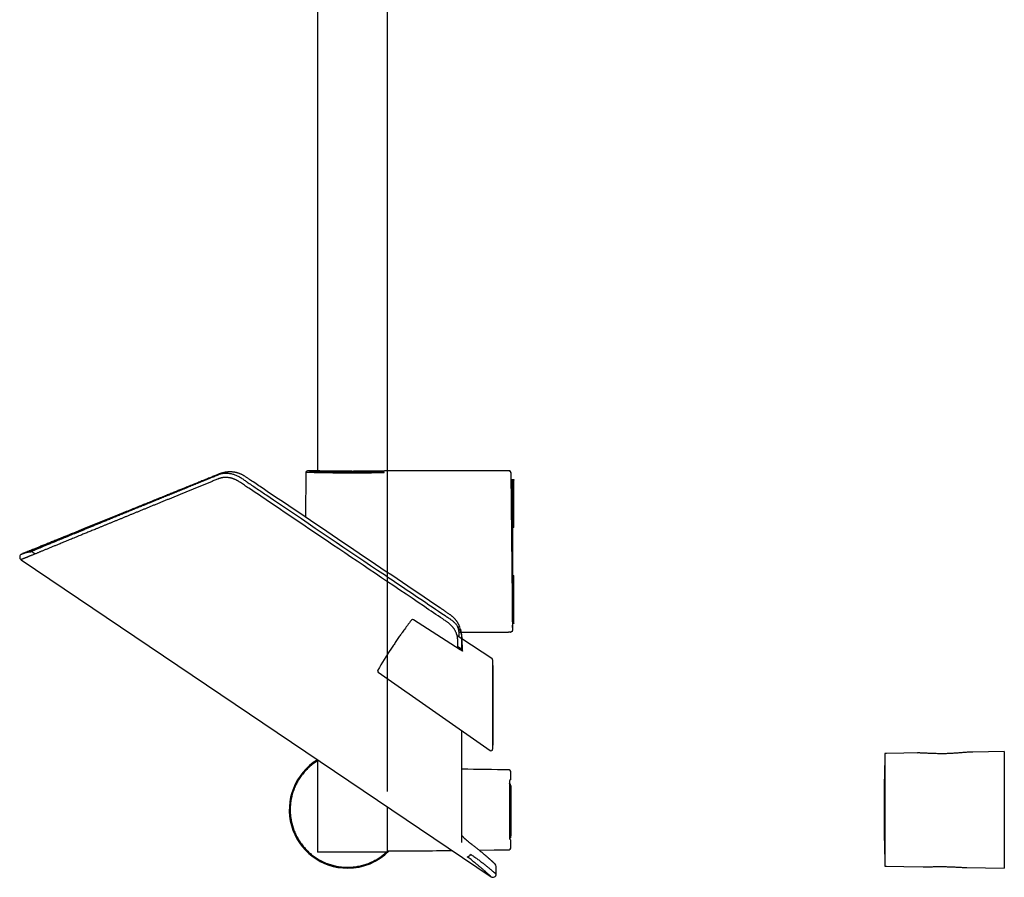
# Model space of a CAD drawing. Header units: millimetres. Extents: x 8 to 1091, y 12 to 2370.
# Tile 40 of 88: x 34 to 341, y 1602 to 1870. Entities that reach past the tile are written whole.
import ezdxf

# ---------------------------------------------------------------- set-up
doc = ezdxf.new("R2010")
doc.units = ezdxf.units.MM

msp = doc.modelspace()

# ---------------------------------------------------------------- linework, layer by layer
at = {"color": 7, "linetype": 'Continuous', "lineweight": 30}
for p, q in [((126.66, 1972.6), (126.66, 1728.72)), ((148.56, 1629.14), (148.56, 1972.6)), ((98.88, 1728.97), (98.86, 1728.97)), ((123.04, 1728.81), (122.92, 1714.86)), ((125.86, 1729.3), (123.54, 1729.3)), ((149.34, 1729.3), (149.34, 1729.3)), ((149.34, 1729.3), (149.34, 1729.3)), ((186.67, 1729.3), (149.35, 1729.3)), ((186.67, 1729.21), (186.67, 1729.3)), ((187.17, 1728.81), (187.17, 1728.72)), ((187.17, 1728.72), (187.6, 1679.45)), ((187.19, 1726.58), (188.11, 1726.58)), ((188.11, 1726.58), (188.11, 1726.43)), ((187.61, 1726.08), (187.2, 1726.08)), ((188.11, 1726.43), (187.61, 1726.08)), ((187.61, 1711.58), (187.61, 1726.08)), ((188.11, 1711.58), (188.11, 1726.43)), ((187.61, 1711.58), (187.32, 1711.58)), ((188.11, 1711.58), (187.61, 1711.58)), ((187.61, 1711.58), (187.61, 1696.58)), ((37.75, 1703.89), (38.5, 1703.38)), ((34.06, 1701.55), (180.98, 1602.45)), ((187.45, 1696.58), (187.61, 1696.58)), ((187.61, 1682.08), (187.61, 1696.58)), ((187.61, 1696.58), (188.11, 1696.58)), ((188.11, 1681.72), (188.11, 1696.58)), ((156.06, 1682.68), (156.06, 1682.67)), ((187.58, 1682.08), (187.61, 1682.08)), ((188.11, 1681.58), (187.58, 1681.58)), ((187.59, 1681.09), (187.59, 1681.08)), ((187.59, 1681.08), (187.6, 1679.48)), ((187.61, 1682.08), (188.11, 1681.72)), ((188.11, 1681.72), (188.11, 1681.58)), ((171.81, 1676.8), (170.36, 1677.75)), ((170.94, 1678.9), (171.42, 1678.9)), ((186.45, 1678.9), (186.43, 1678.9)), ((187.1, 1678.92), (186.45, 1678.9)), ((187.01, 1678.92), (187.1, 1678.92)), ((187.6, 1679.48), (187.6, 1679.45)), ((187.6, 1679.45), (187.6, 1679.44)), ((171.72, 1673.58), (170.52, 1674.36)), ((181.19, 1670.71), (171.83, 1676.79)), ((172.07, 1673.04), (172.07, 1674.94)), ((181.42, 1670.29), (181.42, 1642.32)), ((181.52, 1668.49), (181.42, 1668.37)), ((181.62, 1668.42), (181.52, 1668.49)), ((145.67, 1666.39), (180.63, 1641.91)), ((181.42, 1643.71), (181.62, 1643.57)), ((304.34, 1640.97), (304.07, 1640.96)), ((304.07, 1640.96), (304.07, 1605.78)), ((310.01, 1641.06), (304.55, 1641.02)), ((314.11, 1641.14), (310.01, 1641.06)), ((314.29, 1641.14), (314.11, 1641.13)), ((341.37, 1641.61), (331.56, 1641.44)), ((341.37, 1641.61), (341.37, 1605.13)), ((126.66, 1639.09), (126.66, 1610.1)), ((187.1, 1632.82), (187.1, 1635.33)), ((148.56, 1610.1), (148.56, 1624.32)), ((171.77, 1613.11), (171.77, 1613.13)), ((187.1, 1611.41), (187.1, 1613.92)), ((148.56, 1610.1), (126.66, 1610.1)), ((174.9, 1612.58), (174.87, 1612.6)), ((182.54, 1605.69), (182.53, 1605.69)), ((182.54, 1603.28), (182.54, 1605.69)), ((304.07, 1605.78), (304.34, 1605.78)), ((304.55, 1605.73), (310.01, 1605.68)), ((310.01, 1605.68), (315.97, 1605.57)), ((329.67, 1605.33), (341.37, 1605.13))]:
    msp.add_line(p, q, dxfattribs=at)
at = {"color": 7, "linetype": 'Continuous', "lineweight": 30, "flags": 128}
for points in [[(171.99, 1672.92), (171.24, 1673.41), (156.73, 1682.8)], [(304.07, 1640.63), (304.07, 1640.61), (304.06, 1640.53)], [(186.69, 1614.46), (186.74, 1614.35), (186.79, 1614.25), (186.83, 1614.16), (186.88, 1614.09), (186.92, 1614.03), (186.97, 1613.98), (187.01, 1613.95), (187.06, 1613.93), (187.1, 1613.92)], [(177.21, 1610.76), (181.91, 1610.83), (186.61, 1610.91)], [(304.06, 1606.21), (304.07, 1606.13), (304.07, 1606.12)]]:
    msp.add_lwpolyline(points, dxfattribs=at)
at = {"color": 7, "linetype": 'Continuous', "lineweight": 30}
for centre, radius, start, end in [((123.54, 1728.8), 0.5, 89.8302, 179.5045), ((147.11, 1728.76), 0.451, 352.7123, 76.4148), ((186.67, 1728.8), 0.5, 0.5, 89.9999), ((186.67, 1728.71), 0.5, 0.5052, 90.0054), ((34.61, 1702.38), 1, 113.2131, 236.1666), ((37.19, 1703.06), 1, 55.9866, 95.9869), ((156.46, 1682.38), 0.5, 57.0924, 142.721), ((333.69, 1553.42), 219.81, 146.847, 148.872), ((180.92, 1670.29), 0.5, 0, 56.8958), ((145.95, 1666.8), 0.5, 148.872, 235), ((180.92, 1642.32), 0.5, 234.9892, 0), ((824.59, 1623.37), 520.81, 178.1116, 180), ((304.56, 1640.52), 0.5, 90.5, 116.2042), ((136.11, 1623.37), 18.24, 121.2033, 270), ((148.02, -412.31), 2048.5, 88.92044, 89.33471), ((186.6, 1635.33), 0.5, 359.999, 88.9192), ((187.4, 1632.17), 0.719, 114.8278, 170.8104), ((186.41, 1630.92), 0.666, 359.9528, 64.7923), ((824.59, 1623.37), 520.81, 180, 181.8884), ((136.11, 1623.37), 18.24, 270, 315.3346), ((148.02, 3659.05), 2048.5, 270.02726, 270.58175), ((186.6, 1611.41), 0.5, 271.0808, 0.001), ((173.27, 1610.05), 1.38, 280.4261, 337.1022), ((181.54, 1605.69), 1, 0.0781, 47.3049), ((304.56, 1606.23), 0.5, 243.7958, 269.5), ((181.54, 1603.28), 1, 235.8771, 0.1321)]:
    msp.add_arc(centre, radius, start, end, dxfattribs=at)
for points, knots in [([(170.52, 1673.88), (170.52, 1674.11), (170.52, 1674.5), (170.53, 1675.04), (170.54, 1675.5), (170.54, 1675.95), (170.53, 1676.41), (170.51, 1676.82), (170.47, 1677.17), (170.42, 1677.47), (170.36, 1677.76), (170.28, 1678.04), (170.19, 1678.31), (170.1, 1678.56), (170, 1678.82), (169.88, 1679.07), (169.76, 1679.31), (169.62, 1679.56), (169.47, 1679.8), (169.31, 1680.04), (169.15, 1680.27), (168.97, 1680.49), (168.79, 1680.7), (168.6, 1680.91), (168.4, 1681.12), (168.19, 1681.31), (167.97, 1681.51), (167.72, 1681.71), (167.44, 1681.92), (167.13, 1682.14), (166.6, 1682.51), (164.25, 1684.09), (151.82, 1692.48), (133.82, 1704.61), (115.52, 1716.96), (106.99, 1722.72), (104.12, 1724.65), (103.27, 1725.22), (102.7, 1725.6), (102.27, 1725.89), (101.98, 1726.07), (101.75, 1726.21), (101.51, 1726.34), (101.26, 1726.47), (101, 1726.59), (100.73, 1726.71), (100.46, 1726.81), (100.19, 1726.9), (99.91, 1726.98), (99.63, 1727.06), (99.36, 1727.11), (99.08, 1727.16), (98.81, 1727.2), (98.53, 1727.23), (98.25, 1727.24), (97.97, 1727.25), (97.69, 1727.24), (97.41, 1727.22), (97.15, 1727.19), (96.89, 1727.15), (96.63, 1727.1), (96.38, 1727.04), (96.13, 1726.96), (95.88, 1726.88), (95.64, 1726.78), (95.13, 1726.57), (94.34, 1726.25), (93.29, 1725.82), (92.24, 1725.39), (91.19, 1724.97), (90.16, 1724.54), (89.12, 1724.12), (88.09, 1723.7), (87.07, 1723.28), (86.05, 1722.86), (85.04, 1722.45), (84.03, 1722.04), (83.03, 1721.63), (82.04, 1721.22), (81.05, 1720.81), (80.07, 1720.41), (79.09, 1720.01), (78.12, 1719.62), (77.16, 1719.22), (76.2, 1718.83), (75.25, 1718.44), (74.31, 1718.06), (73.38, 1717.67), (72.45, 1717.29), (71.53, 1716.92), (70.61, 1716.54), (69.71, 1716.17), (68.81, 1715.8), (67.92, 1715.44), (67.04, 1715.08), (66.16, 1714.72), (65.3, 1714.36), (64.42, 1714.01), (63.54, 1713.64), (62.64, 1713.28), (61.76, 1712.92), (60.89, 1712.56), (60.02, 1712.2), (59.17, 1711.85), (58.33, 1711.51), (57.33, 1711.1), (56.19, 1710.63), (54.93, 1710.11), (53.69, 1709.61), (52.61, 1709.17), (51.69, 1708.79), (50.92, 1708.47), (50.16, 1708.16), (49.41, 1707.85), (48.68, 1707.56), (47.97, 1707.26), (47.27, 1706.98), (46.59, 1706.69), (45.97, 1706.44), (45.43, 1706.22), (44.95, 1706.02), (44.47, 1705.83), (44, 1705.63), (43.53, 1705.44), (43.06, 1705.25), (42.6, 1705.06), (42.15, 1704.87), (41.71, 1704.69), (41.28, 1704.52), (40.86, 1704.35), (40.46, 1704.18), (40.09, 1704.03), (39.73, 1703.88), (39.38, 1703.74), (39, 1703.58), (38.61, 1703.42), (38.19, 1703.25), (37.8, 1703.09), (37.42, 1702.93), (37.06, 1702.79), (36.75, 1702.66), (36.48, 1702.55), (36.25, 1702.45), (36.03, 1702.36), (35.83, 1702.28), (35.63, 1702.2), (35.44, 1702.12), (35.27, 1702.05), (35.11, 1701.98), (34.96, 1701.92), (34.82, 1701.87), (34.69, 1701.81), (34.57, 1701.76), (34.46, 1701.72), (34.36, 1701.68), (34.28, 1701.64), (34.2, 1701.61), (34.15, 1701.59), (34.1, 1701.57), (34.07, 1701.56), (34.05, 1701.55), (34.06, 1701.55), (34.06, 1701.55)], [0, 0, 0, 0, 0.00364, 0.005966, 0.008293, 0.01062, 0.012944, 0.015267, 0.016744, 0.018221, 0.019713, 0.021205, 0.022494, 0.023785, 0.025094, 0.026404, 0.027722, 0.029041, 0.030378, 0.031718, 0.033007, 0.034298, 0.035606, 0.036913, 0.03823, 0.039547, 0.040881, 0.042217, 0.043976, 0.045737, 0.047497, 0.052787, 0.08453, 0.25322, 0.350493, 0.387343, 0.39439, 0.397914, 0.401437, 0.403787, 0.404962, 0.406138, 0.40744, 0.408744, 0.410065, 0.411386, 0.412716, 0.414046, 0.415394, 0.416744, 0.418046, 0.41935, 0.420672, 0.421995, 0.423326, 0.424658, 0.426009, 0.427363, 0.428638, 0.429916, 0.431211, 0.432506, 0.433811, 0.435116, 0.436435, 0.437756, 0.443572, 0.449389, 0.45521, 0.46103, 0.466853, 0.472675, 0.478502, 0.484328, 0.490145, 0.495962, 0.501781, 0.5076, 0.513425, 0.51925, 0.525077, 0.530904, 0.536721, 0.542538, 0.548357, 0.554176, 0.560002, 0.565828, 0.571656, 0.577484, 0.583301, 0.589118, 0.594937, 0.600756, 0.606583, 0.61241, 0.618239, 0.624068, 0.630268, 0.636468, 0.642672, 0.648875, 0.655088, 0.661301, 0.667518, 0.673735, 0.683612, 0.693493, 0.703372, 0.713251, 0.719847, 0.726443, 0.733039, 0.739625, 0.746212, 0.752798, 0.759395, 0.765992, 0.772589, 0.777536, 0.782483, 0.787433, 0.792382, 0.797654, 0.802926, 0.808201, 0.813475, 0.818758, 0.824041, 0.829327, 0.834613, 0.839551, 0.84449, 0.849432, 0.854373, 0.860959, 0.867546, 0.874132, 0.880732, 0.887332, 0.893932, 0.898881, 0.90383, 0.908782, 0.913733, 0.918672, 0.923611, 0.928552, 0.933494, 0.938443, 0.943393, 0.948345, 0.953297, 0.958668, 0.964039, 0.969413, 0.974787, 0.980172, 0.985557, 0.990945, 0.996333, 1, 1, 1, 1]), ([(34.22, 1703.3), (34.22, 1703.3), (34.23, 1703.3), (34.29, 1703.33), (34.39, 1703.37), (34.53, 1703.42), (34.7, 1703.5), (34.92, 1703.58), (35.18, 1703.69), (35.46, 1703.8), (35.76, 1703.92), (36.07, 1704.05), (36.41, 1704.19), (36.78, 1704.34), (37.19, 1704.51), (37.65, 1704.69), (38.16, 1704.9), (38.71, 1705.12), (39.29, 1705.36), (39.9, 1705.6), (40.54, 1705.86), (41.22, 1706.14), (41.93, 1706.43), (42.66, 1706.72), (43.43, 1707.04), (44.23, 1707.36), (45.08, 1707.7), (45.98, 1708.07), (46.92, 1708.45), (47.9, 1708.85), (48.91, 1709.26), (49.96, 1709.68), (51.04, 1710.12), (52.16, 1710.57), (53.3, 1711.03), (54.47, 1711.51), (55.66, 1711.99), (56.89, 1712.49), (58.14, 1712.99), (59.41, 1713.51), (60.72, 1714.04), (62.04, 1714.57), (63.42, 1715.13), (64.84, 1715.71), (66.32, 1716.31), (67.82, 1716.91), (69.35, 1717.53), (70.9, 1718.16), (72.48, 1718.8), (74.09, 1719.45), (75.72, 1720.11), (77.37, 1720.77), (79.04, 1721.45), (80.73, 1722.14), (82.44, 1722.82), (84.15, 1723.52), (85.87, 1724.21), (87.6, 1724.91), (89.33, 1725.61), (91.04, 1726.3), (92.74, 1726.99), (94.03, 1727.51), (94.9, 1727.87), (95.35, 1728.05), (95.8, 1728.22), (96.27, 1728.37), (96.75, 1728.48), (97.23, 1728.56), (97.72, 1728.6), (98.21, 1728.61), (98.71, 1728.58), (99.2, 1728.53), (99.7, 1728.44), (100.19, 1728.32), (100.67, 1728.17), (101.15, 1727.99), (101.62, 1727.78), (102.1, 1727.53), (102.58, 1727.25), (103.07, 1726.94), (103.56, 1726.61), (104.04, 1726.28), (104.52, 1725.94), (105.32, 1725.39), (106.45, 1724.64), (108.39, 1723.32), (121.4, 1714.55), (138.26, 1703.17), (156.85, 1690.64), (164.05, 1685.78), (167.1, 1683.73), (167.61, 1683.38), (168.09, 1683.06), (168.51, 1682.76), (168.88, 1682.47), (169.24, 1682.17), (169.59, 1681.83), (169.92, 1681.46), (170.25, 1681.07), (170.54, 1680.65), (170.81, 1680.22), (171.05, 1679.78), (171.26, 1679.33), (171.44, 1678.87), (171.58, 1678.4), (171.69, 1677.93), (171.77, 1677.45), (171.81, 1676.96), (171.83, 1676.46), (171.83, 1675.97), (171.82, 1675.47), (171.81, 1674.97), (171.8, 1674.16), (171.8, 1673.52), (171.81, 1673.04)], [0, 0, 0, 0, 0.00881, 0.017741, 0.026672, 0.035601, 0.04453, 0.05346, 0.062391, 0.07132, 0.079022, 0.086726, 0.09443, 0.102134, 0.109836, 0.118463, 0.127092, 0.135721, 0.144349, 0.152976, 0.161605, 0.170233, 0.17886, 0.187487, 0.196115, 0.204743, 0.21337, 0.222546, 0.231723, 0.240901, 0.250077, 0.259366, 0.268657, 0.277947, 0.287237, 0.296525, 0.305815, 0.315105, 0.324394, 0.333682, 0.342971, 0.35226, 0.361548, 0.371359, 0.381171, 0.390983, 0.400794, 0.410687, 0.420582, 0.430478, 0.440371, 0.450312, 0.460254, 0.470196, 0.480137, 0.489925, 0.499714, 0.509503, 0.519291, 0.528633, 0.537976, 0.547318, 0.549741, 0.552163, 0.554585, 0.557035, 0.559489, 0.561938, 0.56428, 0.56663, 0.568982, 0.571332, 0.573674, 0.576013, 0.578359, 0.580708, 0.583055, 0.585393, 0.588031, 0.590669, 0.593312, 0.595957, 0.598603, 0.601246, 0.609189, 0.616996, 0.633019, 0.822024, 0.892939, 0.93708, 0.939891, 0.942702, 0.945513, 0.947644, 0.94978, 0.951914, 0.954045, 0.956404, 0.958771, 0.961141, 0.963507, 0.965866, 0.968228, 0.970599, 0.972973, 0.975343, 0.977704, 0.980201, 0.982698, 0.985198, 0.9877, 0.990203, 0.992703, 1, 1, 1, 1]), ([(98.88, 1728.98), (98.83, 1728.97), (98.75, 1728.97), (98.63, 1728.96), (98.51, 1728.94), (98.39, 1728.93), (98.24, 1728.91), (98.07, 1728.89), (97.87, 1728.85), (97.68, 1728.82), (97.49, 1728.78), (97.3, 1728.74), (97.12, 1728.69), (96.95, 1728.65), (96.79, 1728.6), (96.63, 1728.55), (96.47, 1728.5), (96.33, 1728.45), (96.19, 1728.41), (96.07, 1728.36), (95.95, 1728.32), (95.87, 1728.28), (95.8, 1728.26), (95.75, 1728.23), (95.68, 1728.21), (95.58, 1728.17), (95.42, 1728.1), (95.21, 1728.02), (94.95, 1727.91), (94.68, 1727.8), (94.39, 1727.69), (94.08, 1727.56), (93.63, 1727.38), (93.04, 1727.14), (92.33, 1726.85), (91.63, 1726.57), (90.94, 1726.29), (90.25, 1726.01), (89.6, 1725.75), (88.97, 1725.49), (88.43, 1725.27), (87.98, 1725.09), (87.59, 1724.94), (87.2, 1724.78), (86.82, 1724.62), (86.44, 1724.47), (86.08, 1724.32), (85.69, 1724.16), (85.26, 1723.99), (84.78, 1723.79), (84.24, 1723.58), (83.69, 1723.35), (83.1, 1723.12), (82.49, 1722.87), (81.86, 1722.61), (81.2, 1722.35), (80.52, 1722.07), (79.81, 1721.78), (79.08, 1721.49), (78.33, 1721.18), (77.57, 1720.88), (76.81, 1720.57), (76.04, 1720.26), (75.25, 1719.94), (74.45, 1719.61), (73.62, 1719.28), (72.78, 1718.94), (71.92, 1718.59), (71.04, 1718.23), (70.14, 1717.87), (69.24, 1717.5), (68.32, 1717.13), (67.38, 1716.75), (66.43, 1716.36), (65.44, 1715.96), (64.43, 1715.55), (63.41, 1715.14), (62.39, 1714.73), (61.35, 1714.31), (60.32, 1713.89), (59.27, 1713.46), (58.23, 1713.04), (57.18, 1712.62), (56.14, 1712.19), (55.09, 1711.77), (54.07, 1711.36), (53.08, 1710.95), (52.11, 1710.56), (51.15, 1710.17), (50.2, 1709.78), (49.31, 1709.43), (48.5, 1709.1), (47.76, 1708.8), (47.03, 1708.5), (46.3, 1708.21), (45.6, 1707.92), (44.9, 1707.64), (44.23, 1707.36), (43.57, 1707.1), (42.92, 1706.83), (42.28, 1706.58), (41.66, 1706.32), (41.05, 1706.08), (40.47, 1705.84), (39.9, 1705.61), (39.36, 1705.39), (38.84, 1705.18), (38.34, 1704.97), (37.87, 1704.78), (37.42, 1704.6), (37.01, 1704.43), (36.62, 1704.27), (36.26, 1704.13), (35.93, 1704), (35.63, 1703.88), (35.38, 1703.77), (35.16, 1703.68), (34.97, 1703.61), (34.81, 1703.54), (34.68, 1703.49), (34.58, 1703.45), (34.5, 1703.42), (34.46, 1703.4), (34.45, 1703.4), (34.45, 1703.39)], [0, 0, 0, 0, 0.001085, 0.002053, 0.002949, 0.003959, 0.005033, 0.006659, 0.00818, 0.009874, 0.011341, 0.013035, 0.014535, 0.015885, 0.017318, 0.018567, 0.019945, 0.021189, 0.022283, 0.023431, 0.024402, 0.025154, 0.025712, 0.026138, 0.026599, 0.027629, 0.028753, 0.030981, 0.033512, 0.036029, 0.03879, 0.041785, 0.044823, 0.051908, 0.058783, 0.065447, 0.072355, 0.079021, 0.085447, 0.091631, 0.097573, 0.101393, 0.105106, 0.108915, 0.113045, 0.116514, 0.120181, 0.124046, 0.128107, 0.1332, 0.138571, 0.144221, 0.15015, 0.156356, 0.16284, 0.169601, 0.176639, 0.183953, 0.191542, 0.199405, 0.207543, 0.215466, 0.223631, 0.232037, 0.240684, 0.249571, 0.258811, 0.268296, 0.278023, 0.287992, 0.298202, 0.308651, 0.319337, 0.33026, 0.341955, 0.353907, 0.366113, 0.378572, 0.391282, 0.404241, 0.417447, 0.430897, 0.44459, 0.458523, 0.472694, 0.487101, 0.500899, 0.514903, 0.52911, 0.543518, 0.558126, 0.570103, 0.582208, 0.594441, 0.606801, 0.619288, 0.631674, 0.644179, 0.656804, 0.669548, 0.682674, 0.695921, 0.70929, 0.722779, 0.736388, 0.750117, 0.763965, 0.777901, 0.791955, 0.806126, 0.820415, 0.834822, 0.849087, 0.863466, 0.87796, 0.892569, 0.90571, 0.918944, 0.93227, 0.94569, 0.959203, 0.972809, 0.986511, 1, 1, 1, 1]), ([(96.76, 1728.48), (96.65, 1728.44), (96.39, 1728.34), (95.99, 1728.16), (95.53, 1727.97), (94.77, 1727.65), (93.71, 1727.22), (92.35, 1726.67), (90.99, 1726.11), (89.54, 1725.53), (88.03, 1724.91), (86.46, 1724.27), (84.9, 1723.63), (83.36, 1723), (81.83, 1722.38), (80.31, 1721.76), (78.81, 1721.15), (77.33, 1720.55), (75.87, 1719.95), (74.42, 1719.36), (73, 1718.78), (71.59, 1718.2), (70.2, 1717.64), (68.83, 1717.08), (67.45, 1716.51), (66.06, 1715.95), (64.67, 1715.38), (63.31, 1714.82), (61.97, 1714.27), (60.69, 1713.75), (59.45, 1713.24), (58.27, 1712.76), (57.12, 1712.29), (55.99, 1711.82), (54.88, 1711.37), (53.81, 1710.93), (52.76, 1710.5), (51.74, 1710.08), (50.75, 1709.68), (49.79, 1709.28), (48.86, 1708.9), (47.96, 1708.53), (47.09, 1708.18), (46.26, 1707.83), (45.48, 1707.51), (44.76, 1707.21), (44.08, 1706.94), (43.43, 1706.67), (42.82, 1706.42), (42.23, 1706.17), (41.68, 1705.95), (41.18, 1705.74), (40.71, 1705.55), (40.27, 1705.37), (39.86, 1705.2), (39.48, 1705.04), (39.12, 1704.89), (38.79, 1704.76), (38.49, 1704.63), (38.22, 1704.52), (37.97, 1704.42), (37.76, 1704.33), (37.57, 1704.26), (37.42, 1704.19), (37.29, 1704.14), (37.19, 1704.1), (37.12, 1704.07), (37.08, 1704.05), (37.08, 1704.05), (37.08, 1704.05)], [0, 0, 0, 0, 0.003173, 0.007812, 0.012453, 0.017085, 0.031013, 0.044618, 0.058736, 0.072854, 0.089386, 0.105921, 0.122456, 0.138991, 0.155523, 0.172056, 0.188592, 0.20513, 0.221666, 0.238199, 0.254733, 0.271271, 0.28781, 0.304348, 0.320882, 0.338494, 0.356109, 0.373727, 0.391342, 0.408953, 0.425491, 0.442034, 0.458577, 0.475119, 0.491657, 0.508197, 0.524741, 0.541287, 0.557831, 0.57437, 0.590912, 0.607459, 0.624007, 0.640554, 0.657096, 0.672212, 0.687335, 0.702459, 0.717584, 0.732706, 0.747823, 0.761948, 0.776077, 0.790207, 0.804335, 0.81846, 0.832586, 0.846716, 0.860847, 0.874977, 0.889103, 0.903229, 0.917359, 0.931491, 0.945621, 0.959748, 0.975154, 0.990565, 1, 1, 1, 1]), ([(171.25, 1680.39), (171.24, 1680.41), (171.2, 1680.52), (171.12, 1680.7), (171.02, 1680.94), (170.9, 1681.18), (170.78, 1681.42), (170.65, 1681.65), (170.51, 1681.88), (170.36, 1682.1), (170.21, 1682.32), (170.04, 1682.54), (169.87, 1682.75), (169.69, 1682.96), (169.5, 1683.17), (169.31, 1683.37), (169.11, 1683.56), (168.9, 1683.75), (168.69, 1683.92), (168.48, 1684.1), (168.24, 1684.28), (167.99, 1684.46), (167.7, 1684.66), (167.35, 1684.9), (166.79, 1685.27), (166.03, 1685.78), (147.37, 1698.35), (127.86, 1711.52), (108.09, 1724.86), (106.07, 1726.22), (105.09, 1726.89), (104.57, 1727.24), (104.23, 1727.47), (103.95, 1727.64), (103.69, 1727.8), (103.44, 1727.94), (103.2, 1728.07), (102.95, 1728.19), (102.69, 1728.31), (102.44, 1728.41), (102.18, 1728.51), (101.92, 1728.6), (101.65, 1728.68), (101.39, 1728.75), (101.12, 1728.81), (100.86, 1728.86), (100.59, 1728.91), (100.32, 1728.94), (100.05, 1728.97), (99.79, 1728.99), (99.52, 1729), (99.26, 1729), (99.04, 1728.99), (98.91, 1728.98), (98.87, 1728.97)], [0, 0, 0, 0, 0.000893, 0.003981, 0.007074, 0.010168, 0.013257, 0.016337, 0.019408, 0.022514, 0.025641, 0.028786, 0.031945, 0.035112, 0.038285, 0.041458, 0.044625, 0.047784, 0.050902, 0.054009, 0.057314, 0.060876, 0.064808, 0.069343, 0.075159, 0.087619, 0.100451, 0.841975, 0.890017, 0.913287, 0.924661, 0.930599, 0.934726, 0.938472, 0.941905, 0.945116, 0.948162, 0.951415, 0.954577, 0.957733, 0.960885, 0.964032, 0.967178, 0.970323, 0.973468, 0.976615, 0.979764, 0.982911, 0.986038, 0.989147, 0.992242, 0.995325, 0.998397, 1, 1, 1, 1]), ([(147.55, 1728.7), (147.4, 1728.7), (147.11, 1728.69), (146.64, 1728.69), (146.16, 1728.68), (145.65, 1728.67), (145.13, 1728.66), (144.59, 1728.65), (144.04, 1728.65), (143.48, 1728.64), (142.91, 1728.64), (142.35, 1728.63), (141.77, 1728.63), (141.17, 1728.62), (140.57, 1728.62), (139.97, 1728.61), (139.35, 1728.61), (138.73, 1728.61), (138.12, 1728.61), (137.52, 1728.61), (136.91, 1728.61), (136.3, 1728.61), (135.69, 1728.61), (135.07, 1728.62), (134.46, 1728.62), (133.86, 1728.62), (133.28, 1728.63), (132.7, 1728.63), (132.13, 1728.64), (131.57, 1728.64), (131.02, 1728.65), (130.47, 1728.66), (129.93, 1728.66), (129.42, 1728.67), (128.92, 1728.68), (128.44, 1728.69), (127.97, 1728.7), (127.52, 1728.7), (127.09, 1728.71), (126.67, 1728.72), (126.27, 1728.73), (125.89, 1728.74), (125.54, 1728.75), (125.21, 1728.75), (124.9, 1728.76), (124.61, 1728.77), (124.35, 1728.77), (124.1, 1728.78), (123.88, 1728.79), (123.68, 1728.79), (123.52, 1728.79), (123.37, 1728.8), (123.26, 1728.8), (123.16, 1728.8), (123.09, 1728.81), (123.05, 1728.81), (123.04, 1728.81), (123.04, 1728.81), (123.04, 1728.81)], [0, 0, 0, 0, 0.017819, 0.035668, 0.053611, 0.071584, 0.089916, 0.108281, 0.126748, 0.145249, 0.163068, 0.180917, 0.199006, 0.217095, 0.235313, 0.253531, 0.271998, 0.2905, 0.308313, 0.326157, 0.34424, 0.362324, 0.380536, 0.398749, 0.41721, 0.435706, 0.453517, 0.471359, 0.48944, 0.507521, 0.525731, 0.543941, 0.5624, 0.580892, 0.598709, 0.616557, 0.634644, 0.652731, 0.670947, 0.689164, 0.707628, 0.726127, 0.74395, 0.761804, 0.779751, 0.797729, 0.816065, 0.834435, 0.852907, 0.871412, 0.889234, 0.907087, 0.925179, 0.943271, 0.961492, 0.979713, 0.998184, 1, 1, 1, 1]), ([(124.21, 1729.28), (124.24, 1729.28), (124.34, 1729.28), (124.51, 1729.28), (124.74, 1729.27), (124.99, 1729.26), (125.26, 1729.26), (125.55, 1729.25), (125.87, 1729.24), (126.21, 1729.24), (126.58, 1729.23), (126.96, 1729.22), (127.35, 1729.21), (127.76, 1729.2), (128.19, 1729.19), (128.64, 1729.19), (129.1, 1729.18), (129.59, 1729.17), (130.09, 1729.16), (130.61, 1729.15), (131.12, 1729.15), (131.65, 1729.14), (132.18, 1729.13), (132.73, 1729.13), (133.3, 1729.12), (133.87, 1729.12), (134.46, 1729.11), (135.04, 1729.11), (135.62, 1729.11), (136.2, 1729.11), (136.79, 1729.11), (137.38, 1729.1), (137.97, 1729.1), (138.57, 1729.11), (139.17, 1729.11), (139.76, 1729.11), (140.34, 1729.11), (140.91, 1729.12), (141.48, 1729.12), (142.04, 1729.12), (142.6, 1729.13), (143.16, 1729.14), (143.7, 1729.14), (144.28, 1729.15), (144.88, 1729.16), (145.5, 1729.17), (146.09, 1729.18), (146.67, 1729.19), (147.03, 1729.19), (147.21, 1729.2)], [0, 0, 0, 0, 0.011266, 0.032538, 0.053209, 0.073898, 0.094587, 0.115258, 0.136529, 0.157821, 0.179112, 0.200384, 0.221047, 0.241727, 0.262408, 0.283071, 0.304335, 0.325619, 0.346902, 0.368166, 0.388809, 0.40947, 0.43013, 0.450773, 0.472017, 0.49328, 0.514543, 0.535787, 0.556404, 0.577038, 0.597673, 0.61829, 0.639506, 0.660742, 0.681978, 0.703194, 0.723798, 0.74442, 0.765041, 0.785645, 0.806847, 0.828068, 0.849288, 0.87049, 0.896357, 0.922276, 0.948214, 0.974133, 1, 1, 1, 1]), ([(149.35, 1729.3), (149.35, 1729.3), (149.34, 1729.3), (149.31, 1729.3), (149.26, 1729.3), (149.18, 1729.3), (149.09, 1729.3), (148.97, 1729.29), (148.83, 1729.29), (148.68, 1729.29), (148.5, 1729.28), (148.31, 1729.28), (148.1, 1729.28), (147.87, 1729.27), (147.62, 1729.27), (147.35, 1729.26), (147.06, 1729.25), (146.75, 1729.25), (146.43, 1729.24), (146.1, 1729.24), (145.76, 1729.23), (145.4, 1729.23), (145.02, 1729.22), (144.62, 1729.21), (144.21, 1729.21), (143.79, 1729.2), (143.37, 1729.2), (142.94, 1729.19), (142.5, 1729.19), (142.04, 1729.18), (141.58, 1729.18), (141.1, 1729.18), (140.62, 1729.17), (140.14, 1729.17), (139.65, 1729.17), (139.17, 1729.17), (138.69, 1729.17), (138.19, 1729.17), (137.7, 1729.16), (137.2, 1729.17), (136.69, 1729.17), (136.2, 1729.17), (135.71, 1729.17), (135.23, 1729.17), (134.76, 1729.17), (134.28, 1729.18), (133.81, 1729.18), (133.34, 1729.18), (132.87, 1729.19), (132.42, 1729.19), (131.98, 1729.2), (131.56, 1729.2), (131.15, 1729.21), (130.74, 1729.21), (130.35, 1729.22), (129.96, 1729.22), (129.58, 1729.23), (129.23, 1729.24), (128.89, 1729.24), (128.57, 1729.25), (128.27, 1729.25), (127.98, 1729.26), (127.7, 1729.26), (127.44, 1729.27), (127.2, 1729.27), (126.97, 1729.28), (126.77, 1729.28), (126.6, 1729.29), (126.43, 1729.29), (126.29, 1729.29), (126.17, 1729.3), (126.06, 1729.3), (125.98, 1729.3), (125.92, 1729.3), (125.88, 1729.3), (125.86, 1729.3), (125.86, 1729.3), (125.86, 1729.3)], [0, 0, 0, 0, 0.010952, 0.024198, 0.037536, 0.050874, 0.064502, 0.07813, 0.091859, 0.105587, 0.118833, 0.132079, 0.145417, 0.158755, 0.172383, 0.186012, 0.19974, 0.213469, 0.226711, 0.239953, 0.253286, 0.26662, 0.280245, 0.293869, 0.307594, 0.321319, 0.33455, 0.347782, 0.361106, 0.37443, 0.388044, 0.401659, 0.415373, 0.429088, 0.442307, 0.455526, 0.468837, 0.482148, 0.495748, 0.509349, 0.52305, 0.536751, 0.549963, 0.563174, 0.576477, 0.589781, 0.603373, 0.616966, 0.630658, 0.644351, 0.657566, 0.670782, 0.68409, 0.697397, 0.710993, 0.72459, 0.738286, 0.751982, 0.76521, 0.778438, 0.791758, 0.805077, 0.818686, 0.832295, 0.846004, 0.859713, 0.872953, 0.886192, 0.899523, 0.912855, 0.926476, 0.940097, 0.953818, 0.967539, 0.980785, 0.99403, 1, 1, 1, 1]), ([(34.58, 1703.45), (34.63, 1703.46), (34.73, 1703.5), (34.9, 1703.56), (35.11, 1703.63), (35.36, 1703.71), (35.64, 1703.79), (35.96, 1703.87), (36.31, 1703.94), (36.69, 1704), (36.95, 1704.04), (37.08, 1704.05)], [0, 0, 0, 0, 0.051835, 0.126053, 0.213531, 0.314218, 0.428036, 0.554867, 0.694551, 0.846868, 1, 1, 1, 1]), ([(156.07, 1682.68), (155.94, 1682.52), (155.65, 1682.13), (155.19, 1681.52), (154.69, 1680.85), (154.2, 1680.19), (153.72, 1679.53), (153.37, 1679.04), (153.18, 1678.77), (153.14, 1678.72)], [0, 0, 0, 0, 0.123544, 0.291649, 0.459743, 0.627826, 0.795897, 0.963956, 1, 1, 1, 1]), ([(170.97, 1677.35), (170.97, 1677.54), (170.97, 1677.9), (170.97, 1678.33), (170.96, 1678.64), (170.95, 1678.88), (170.92, 1679.13), (170.88, 1679.38), (170.83, 1679.63), (170.76, 1679.89), (170.69, 1680.14), (170.6, 1680.39), (170.52, 1680.61), (170.46, 1680.74), (170.44, 1680.78)], [0, 0, 0, 0, 0.171324, 0.308717, 0.377497, 0.446278, 0.518011, 0.589881, 0.662795, 0.735709, 0.80918, 0.882651, 0.957179, 1, 1, 1, 1]), ([(153.14, 1678.72), (152.92, 1678.41), (152.41, 1677.7), (151.64, 1676.58), (150.82, 1675.38), (150.16, 1674.4), (149.78, 1673.82), (149.66, 1673.63)], [0, 0, 0, 0, 0.179909, 0.416703, 0.653574, 0.888816, 1, 1, 1, 1]), ([(171.83, 1673.03), (171.83, 1673.13), (171.83, 1673.39), (171.83, 1673.82), (171.83, 1674.28), (171.83, 1674.72), (171.83, 1675.11), (171.83, 1675.46), (171.83, 1675.75), (171.83, 1676), (171.83, 1676.23), (171.83, 1676.43), (171.83, 1676.61), (171.83, 1676.77), (171.83, 1676.9), (171.83, 1676.99), (171.83, 1677.07), (171.83, 1677.12), (171.83, 1677.16), (171.83, 1677.19), (171.83, 1677.22), (171.83, 1677.27), (171.83, 1677.35), (171.82, 1677.46), (171.82, 1677.59), (171.81, 1677.75), (171.8, 1677.89), (171.78, 1678.03), (171.77, 1678.16), (171.75, 1678.3), (171.73, 1678.45), (171.71, 1678.58), (171.69, 1678.72), (171.66, 1678.86), (171.64, 1678.99), (171.61, 1679.12), (171.59, 1679.23), (171.57, 1679.32), (171.54, 1679.41), (171.51, 1679.52), (171.48, 1679.65), (171.44, 1679.79), (171.4, 1679.92), (171.37, 1680.02), (171.35, 1680.07), (171.35, 1680.08)], [0, 0, 0, 0, 0.044629, 0.118247, 0.186777, 0.250216, 0.308564, 0.361821, 0.401305, 0.437435, 0.470211, 0.499632, 0.5257, 0.548511, 0.567863, 0.580676, 0.590606, 0.598265, 0.60383, 0.607263, 0.60939, 0.616244, 0.627226, 0.641036, 0.659566, 0.679808, 0.702912, 0.718875, 0.733614, 0.75653, 0.774714, 0.792396, 0.81227, 0.830657, 0.847552, 0.866702, 0.881863, 0.894124, 0.905073, 0.918936, 0.941401, 0.957958, 0.975745, 0.996068, 1, 1, 1, 1]), ([(171.66, 1678.9), (172.78, 1678.9), (175.38, 1678.9), (179.43, 1678.9), (183.23, 1678.9), (185.57, 1678.9), (186.43, 1678.9)], [0, 0, 0, 0, 0.228787, 0.52619, 0.823594, 1, 1, 1, 1]), ([(171.66, 1678.04), (171.66, 1677.97), (171.67, 1677.78), (171.66, 1677.4), (171.66, 1677.08), (171.66, 1676.9)], [0, 0, 0, 0, 0.178556, 0.509579, 1, 1, 1, 1]), ([(187.6, 1679.44), (187.6, 1679.42), (187.6, 1679.37), (187.59, 1679.31), (187.57, 1679.25), (187.54, 1679.18), (187.49, 1679.12), (187.43, 1679.05), (187.36, 1679), (187.27, 1678.95), (187.19, 1678.93), (187.13, 1678.92), (187.1, 1678.92)], [0, 0, 0, 0, 0.0701335, 0.1403121, 0.2099888, 0.2797278, 0.3794422, 0.4793027, 0.6176289, 0.7561314, 0.8780555, 1, 1, 1, 1]), ([(172.07, 1673.23), (172.06, 1673.24), (172.06, 1673.25), (172.05, 1673.29), (172.02, 1673.33), (171.98, 1673.37), (171.94, 1673.41), (171.89, 1673.46), (171.85, 1673.48), (171.83, 1673.5)], [0, 0, 0, 0, 0.143051, 0.286086, 0.429085, 0.572122, 0.716421, 0.860788, 1, 1, 1, 1]), ([(172.08, 1673.06), (172.08, 1673.06), (172.08, 1673.06), (172.08, 1673.05), (172.06, 1673.03), (172.04, 1673), (172, 1672.98), (171.97, 1672.97), (171.94, 1672.96), (171.93, 1672.96), (171.93, 1672.96)], [0, 0, 0, 0, 0.048521, 0.1334495, 0.2286276, 0.3947347, 0.5702875, 0.7358088, 0.9061261, 1, 1, 1, 1]), ([(181.52, 1668.49), (181.52, 1668.49), (181.52, 1668.49), (181.52, 1668.47), (181.52, 1668.43), (181.52, 1668.37), (181.52, 1668.3), (181.52, 1668.22), (181.52, 1668.12), (181.52, 1668), (181.52, 1667.87), (181.52, 1667.73), (181.51, 1667.57), (181.51, 1667.4), (181.51, 1667.22), (181.51, 1667.02), (181.51, 1666.8), (181.51, 1666.57), (181.51, 1666.32), (181.51, 1666.06), (181.51, 1665.79), (181.51, 1665.5), (181.51, 1665.2), (181.51, 1664.9), (181.51, 1664.57), (181.51, 1664.21), (181.51, 1663.84), (181.51, 1663.46), (181.51, 1663.03), (181.51, 1662.57), (181.51, 1662.07), (181.51, 1661.55), (181.51, 1661.03), (181.51, 1660.5), (181.51, 1659.96), (181.51, 1659.42), (181.5, 1658.87), (181.5, 1658.32), (181.5, 1657.76), (181.49, 1657.2), (181.49, 1656.64), (181.49, 1656.08), (181.48, 1655.52), (181.48, 1654.96), (181.48, 1654.4), (181.48, 1653.85), (181.47, 1653.29), (181.47, 1652.75), (181.47, 1652.2), (181.46, 1651.66), (181.46, 1651.14), (181.45, 1650.64), (181.44, 1650.15), (181.44, 1649.67), (181.43, 1649.22), (181.42, 1648.87), (181.42, 1648.68), (181.42, 1648.63)], [0, 0, 0, 0, 0.01278, 0.027321, 0.041862, 0.056506, 0.07115, 0.08599, 0.100855, 0.115316, 0.1298, 0.144457, 0.159115, 0.173865, 0.188614, 0.203536, 0.21848, 0.233996, 0.249535, 0.265142, 0.280771, 0.296643, 0.312537, 0.328494, 0.344472, 0.362082, 0.379742, 0.397428, 0.415163, 0.436732, 0.458381, 0.48007, 0.501836, 0.523405, 0.545044, 0.566718, 0.588461, 0.61003, 0.631665, 0.653332, 0.675066, 0.696634, 0.718235, 0.739803, 0.761436, 0.783102, 0.804835, 0.826403, 0.848042, 0.869716, 0.891463, 0.911936, 0.932477, 0.953053, 0.973701, 0.992852, 1, 1, 1, 1]), ([(181.62, 1643.57), (181.62, 1643.57), (181.62, 1643.58), (181.62, 1643.62), (181.62, 1643.69), (181.62, 1643.78), (181.62, 1643.91), (181.62, 1644.06), (181.62, 1644.23), (181.62, 1644.42), (181.62, 1644.64), (181.62, 1644.89), (181.62, 1645.15), (181.62, 1645.42), (181.62, 1645.69), (181.62, 1645.95), (181.62, 1646.22), (181.62, 1646.5), (181.62, 1646.8), (181.62, 1647.1), (181.62, 1647.41), (181.62, 1647.77), (181.62, 1648.17), (181.62, 1648.61), (181.62, 1649.06), (181.62, 1649.53), (181.62, 1650.01), (181.62, 1650.49), (181.62, 1650.99), (181.62, 1651.49), (181.62, 1651.99), (181.62, 1652.5), (181.62, 1653.02), (181.62, 1653.54), (181.62, 1654.07), (181.62, 1654.59), (181.62, 1655.12), (181.62, 1655.65), (181.62, 1656.18), (181.62, 1656.71), (181.62, 1657.24), (181.62, 1657.77), (181.62, 1658.29), (181.62, 1658.81), (181.62, 1659.33), (181.62, 1659.85), (181.62, 1660.35), (181.62, 1660.86), (181.62, 1661.35), (181.62, 1661.84), (181.62, 1662.32), (181.62, 1662.79), (181.62, 1663.25), (181.62, 1663.68), (181.62, 1664.1), (181.62, 1664.49), (181.62, 1664.87), (181.62, 1665.22), (181.62, 1665.56), (181.62, 1665.87), (181.62, 1666.16), (181.62, 1666.44), (181.62, 1666.69), (181.62, 1666.93), (181.62, 1667.15), (181.62, 1667.37), (181.62, 1667.59), (181.62, 1667.79), (181.62, 1667.97), (181.62, 1668.13), (181.62, 1668.25), (181.62, 1668.33), (181.62, 1668.39), (181.62, 1668.41), (181.62, 1668.43), (181.62, 1668.42), (181.62, 1668.42)], [0, 0, 0, 0, 0.0135964, 0.027203, 0.0407996, 0.054774, 0.0687593, 0.0827343, 0.0963242, 0.1099233, 0.1235139, 0.1374259, 0.1513469, 0.1652598, 0.1765391, 0.1878186, 0.1991634, 0.2105083, 0.2217863, 0.2330644, 0.244399, 0.2557338, 0.2703613, 0.284989, 0.2997235, 0.3144581, 0.3290832, 0.3437084, 0.3584258, 0.3731433, 0.3877668, 0.4023904, 0.4170969, 0.4318035, 0.4464261, 0.4610488, 0.4757495, 0.4904503, 0.5050727, 0.5196951, 0.5343947, 0.5490943, 0.563717, 0.5783397, 0.5930426, 0.6077454, 0.6223691, 0.6369926, 0.6517036, 0.6664146, 0.6810399, 0.6956651, 0.7103898, 0.7251144, 0.7386634, 0.7522123, 0.7658538, 0.7794951, 0.791995, 0.8044947, 0.8170799, 0.8296649, 0.8412825, 0.8529, 0.8645971, 0.8762942, 0.8909351, 0.9055868, 0.9202268, 0.9353066, 0.9503995, 0.9654787, 0.9762061, 0.9869335, 0.997742, 1, 1, 1, 1]), ([(171.77, 1613.13), (171.77, 1613.22), (171.77, 1613.43), (171.77, 1613.82), (171.77, 1614.27), (171.77, 1614.75), (171.77, 1615.26), (171.77, 1615.8), (171.78, 1616.35), (171.78, 1616.91), (171.78, 1617.51), (171.78, 1618.13), (171.78, 1618.79), (171.78, 1619.49), (171.78, 1620.24), (171.78, 1621.01), (171.78, 1621.82), (171.78, 1622.65), (171.79, 1623.57), (171.79, 1624.57), (171.79, 1625.66), (171.79, 1626.79), (171.79, 1627.95), (171.79, 1629.11), (171.79, 1630.3), (171.8, 1631.51), (171.8, 1632.76), (171.8, 1634.04), (171.8, 1635.33), (171.8, 1636.62), (171.8, 1637.92), (171.8, 1639.24), (171.81, 1640.59), (171.81, 1641.97), (171.81, 1643.37), (171.81, 1644.79), (171.81, 1646.24), (171.81, 1647.34), (171.81, 1647.96), (171.81, 1648.08)], [0, 0, 0, 0, 0.017641, 0.043023, 0.068468, 0.093975, 0.119545, 0.145181, 0.169412, 0.193703, 0.218054, 0.242466, 0.266941, 0.292969, 0.319069, 0.345241, 0.371486, 0.397805, 0.424196, 0.455393, 0.486692, 0.518092, 0.549593, 0.579621, 0.609739, 0.639947, 0.670244, 0.70063, 0.731102, 0.759911, 0.788794, 0.81775, 0.846777, 0.875873, 0.905035, 0.934263, 0.963554, 0.992906, 1, 1, 1, 1]), ([(331.56, 1641.44), (331.51, 1641.44), (331.31, 1641.44), (330.95, 1641.42), (330.49, 1641.4), (330.01, 1641.36), (329.5, 1641.33), (328.96, 1641.28), (328.4, 1641.24), (327.81, 1641.19), (327.19, 1641.14), (326.56, 1641.09), (325.91, 1641.05), (325.25, 1641.01), (324.58, 1640.97), (323.9, 1640.94), (323.21, 1640.92), (322.51, 1640.91), (321.81, 1640.91), (321.12, 1640.91), (320.44, 1640.92), (319.79, 1640.94), (319.13, 1640.96), (318.49, 1640.99), (317.85, 1641.01), (317.25, 1641.04), (316.7, 1641.07), (316.19, 1641.09), (315.69, 1641.11), (315.21, 1641.13), (314.74, 1641.14), (314.44, 1641.14), (314.29, 1641.14)], [0, 0, 0, 0, 0.01295, 0.044153, 0.075336, 0.107263, 0.139211, 0.171139, 0.205499, 0.239884, 0.274245, 0.309526, 0.344834, 0.380114, 0.415785, 0.451484, 0.487154, 0.523896, 0.560668, 0.59741, 0.632523, 0.667662, 0.702775, 0.738888, 0.77503, 0.811143, 0.84226, 0.873395, 0.904511, 0.936334, 0.968178, 1, 1, 1, 1]), ([(126.66, 1638.63), (126.52, 1638.54), (126.17, 1638.33), (125.62, 1637.94), (125.01, 1637.49), (124.43, 1637.01), (123.86, 1636.5), (123.31, 1635.97), (122.79, 1635.41), (122.3, 1634.84), (121.83, 1634.26), (121.39, 1633.65), (120.97, 1633.02), (120.57, 1632.38), (120.2, 1631.71), (119.86, 1631.02), (119.55, 1630.33), (119.28, 1629.63), (119.03, 1628.92), (118.81, 1628.21), (118.63, 1627.48), (118.47, 1626.73), (118.34, 1625.98), (118.25, 1625.21), (118.19, 1624.55), (118.16, 1623.98), (118.15, 1623.45), (118.16, 1622.88), (118.19, 1622.25), (118.23, 1621.67), (118.29, 1621.15), (118.37, 1620.59), (118.48, 1619.94), (118.64, 1619.22), (118.83, 1618.49), (119.05, 1617.77), (119.3, 1617.05), (119.58, 1616.34), (119.9, 1615.64), (120.24, 1614.96), (120.61, 1614.3), (121, 1613.67), (121.42, 1613.04), (121.87, 1612.43), (122.34, 1611.84), (122.84, 1611.27), (123.37, 1610.71), (123.92, 1610.18), (124.48, 1609.68), (125.06, 1609.21), (125.67, 1608.76), (126.29, 1608.33), (126.94, 1607.93), (127.6, 1607.56), (128.28, 1607.21), (128.97, 1606.89), (129.67, 1606.61), (130.37, 1606.36), (131.09, 1606.13), (131.82, 1605.93), (132.56, 1605.77), (133.31, 1605.63), (134.07, 1605.53), (134.83, 1605.46), (135.58, 1605.42), (136.33, 1605.42), (137.08, 1605.44), (137.84, 1605.5), (138.59, 1605.59), (139.34, 1605.71), (140.09, 1605.86), (140.83, 1606.05), (141.55, 1606.26), (142.26, 1606.5), (142.96, 1606.78), (143.65, 1607.08), (144.33, 1607.41), (145, 1607.78), (145.66, 1608.17), (146.27, 1608.57), (146.83, 1608.97), (147.35, 1609.37), (147.8, 1609.75), (148.07, 1609.99), (148.19, 1610.1)], [0, 0, 0, 0, 0.008143, 0.020817, 0.033503, 0.046189, 0.058863, 0.071774, 0.084684, 0.097141, 0.109598, 0.122272, 0.134958, 0.147644, 0.160318, 0.173229, 0.186139, 0.198596, 0.211053, 0.223597, 0.23614, 0.248957, 0.261773, 0.274684, 0.287594, 0.295454, 0.303314, 0.313866, 0.324421, 0.334972, 0.342942, 0.350912, 0.363369, 0.375826, 0.388369, 0.400913, 0.413729, 0.426546, 0.439456, 0.452367, 0.464824, 0.477281, 0.489955, 0.502641, 0.515326, 0.528001, 0.540911, 0.553822, 0.566279, 0.578736, 0.59141, 0.604096, 0.616781, 0.629456, 0.642366, 0.655277, 0.667734, 0.680191, 0.692865, 0.705551, 0.718236, 0.730911, 0.743821, 0.756732, 0.769189, 0.781646, 0.79432, 0.807006, 0.819692, 0.832366, 0.845276, 0.858187, 0.870644, 0.883101, 0.895775, 0.908461, 0.921147, 0.933821, 0.946732, 0.959642, 0.970548, 0.981489, 0.992431, 1, 1, 1, 1]), ([(186.69, 1632.28), (186.69, 1631.08), (186.69, 1628.69), (186.69, 1625.09), (186.69, 1621.5), (186.69, 1617.95), (186.69, 1615.61), (186.69, 1614.46)], [0, 0, 0, 0, 0.20166, 0.40333, 0.60499, 0.806661, 1, 1, 1, 1]), ([(186.74, 1614.36), (186.75, 1614.37), (186.8, 1614.39), (186.86, 1614.44), (186.93, 1614.51), (186.99, 1614.59), (187.04, 1614.68), (187.08, 1614.8), (187.1, 1614.94), (187.1, 1615.1), (187.1, 1615.27), (187.1, 1615.45), (187.1, 1615.64), (187.1, 1615.93), (187.1, 1616.34), (187.1, 1616.88), (187.1, 1617.49), (187.1, 1618.16), (187.1, 1618.87), (187.1, 1619.63), (187.1, 1620.42), (187.1, 1621.19), (187.1, 1621.94), (187.1, 1622.65), (187.1, 1623.38), (187.1, 1624.1), (187.1, 1624.8), (187.1, 1625.49), (187.1, 1626.17), (187.1, 1626.85), (187.1, 1627.48), (187.1, 1628.07), (187.1, 1628.63), (187.1, 1629.1), (187.1, 1629.5), (187.1, 1629.83), (187.1, 1630.14), (187.1, 1630.38), (187.1, 1630.55), (187.1, 1630.68), (187.1, 1630.81), (187.1, 1630.95), (187.08, 1631.07), (187.05, 1631.17), (187.01, 1631.26), (186.96, 1631.34), (186.89, 1631.42), (186.81, 1631.48), (186.75, 1631.53), (186.7, 1631.54), (186.69, 1631.55)], [0, 0, 0, 0, 0.003122, 0.00886, 0.013843, 0.019406, 0.025552, 0.032282, 0.040496, 0.049563, 0.059397, 0.069939, 0.080889, 0.092175, 0.120107, 0.149903, 0.185862, 0.224209, 0.264943, 0.308066, 0.353576, 0.401474, 0.440783, 0.481566, 0.523797, 0.565457, 0.605289, 0.643292, 0.684258, 0.722863, 0.759106, 0.792988, 0.824509, 0.853669, 0.873989, 0.89298, 0.910644, 0.927065, 0.933837, 0.94098, 0.948496, 0.956366, 0.964489, 0.969762, 0.975178, 0.980734, 0.986433, 0.992274, 0.998259, 1, 1, 1, 1]), ([(187.08, 1630.92), (187.08, 1630.92), (187.08, 1630.09), (187.08, 1628.42), (187.09, 1626.15), (187.09, 1624.1), (187.09, 1622.27), (187.09, 1620.44), (187.08, 1618.62), (187.08, 1616.79), (187.08, 1615.57), (187.07, 1614.96), (187.07, 1614.96)], [0, 0, 0, 0, 0.000004, 0.156636, 0.313267, 0.427653, 0.542042, 0.656427, 0.770949, 0.885474, 0.999996, 1, 1, 1, 1]), ([(174.9, 1612.58), (174.85, 1612.62), (174.72, 1612.72), (174.53, 1612.86), (174.33, 1613.02), (174.14, 1613.18), (173.95, 1613.33), (173.76, 1613.48), (173.58, 1613.63), (173.41, 1613.78), (173.24, 1613.93), (173.08, 1614.07), (172.92, 1614.21), (172.77, 1614.35), (172.62, 1614.49), (172.48, 1614.62), (172.35, 1614.75), (172.23, 1614.88), (172.12, 1615), (172.01, 1615.11), (171.91, 1615.22), (171.83, 1615.31), (171.79, 1615.37), (171.77, 1615.39)], [0, 0, 0, 0, 0.039773, 0.08841, 0.136761, 0.185909, 0.235067, 0.284263, 0.333517, 0.382846, 0.432262, 0.481777, 0.531399, 0.581131, 0.630976, 0.680868, 0.730063, 0.778793, 0.827161, 0.875213, 0.922992, 0.970551, 1, 1, 1, 1]), ([(187.07, 1614.96), (187.07, 1614.96), (187.07, 1614.93), (187.07, 1614.85), (187.04, 1614.74), (186.99, 1614.64), (186.93, 1614.54), (186.85, 1614.46), (186.78, 1614.41), (186.74, 1614.39), (186.73, 1614.38)], [0, 0, 0, 0, 0.000084, 0.158561, 0.317032, 0.475383, 0.633743, 0.791959, 0.950184, 1, 1, 1, 1]), ([(148.56, 1610.42), (148.58, 1610.43), (148.64, 1610.47), (148.75, 1610.51), (148.87, 1610.54), (148.95, 1610.55), (148.99, 1610.55)], [0, 0, 0, 0, 0.173398, 0.462354, 0.759683, 1, 1, 1, 1]), ([(182.21, 1606.43), (182.21, 1606.43), (182.21, 1606.43), (182.21, 1606.43), (182.19, 1606.45), (182.17, 1606.47), (182.14, 1606.49), (182.11, 1606.52), (182.07, 1606.56), (182.02, 1606.61), (181.96, 1606.66), (181.9, 1606.72), (181.83, 1606.78), (181.75, 1606.85), (181.66, 1606.93), (181.57, 1607.01), (181.48, 1607.1), (181.37, 1607.19), (181.26, 1607.29), (181.14, 1607.4), (181.01, 1607.51), (180.88, 1607.63), (180.74, 1607.76), (180.6, 1607.88), (180.44, 1608.02), (180.29, 1608.16), (180.12, 1608.3), (179.95, 1608.45), (179.78, 1608.6), (179.59, 1608.76), (179.4, 1608.92), (179.21, 1609.09), (179.01, 1609.26), (178.8, 1609.44), (178.59, 1609.62), (178.37, 1609.8), (178.15, 1609.99), (177.92, 1610.18), (177.68, 1610.37), (177.44, 1610.57), (177.2, 1610.77), (176.95, 1610.97), (176.7, 1611.17), (176.44, 1611.37), (176.18, 1611.58), (175.91, 1611.79), (175.64, 1612.01), (175.36, 1612.22), (175.12, 1612.41), (174.96, 1612.53), (174.9, 1612.58)], [0, 0, 0, 0, 0.011097, 0.030062, 0.051301, 0.072627, 0.094027, 0.115469, 0.136922, 0.158347, 0.179712, 0.200986, 0.222143, 0.243267, 0.26446, 0.285651, 0.306848, 0.328058, 0.349291, 0.370562, 0.391885, 0.413277, 0.434737, 0.456085, 0.477365, 0.498603, 0.519817, 0.541023, 0.562237, 0.583474, 0.604751, 0.626085, 0.647497, 0.668647, 0.689853, 0.711132, 0.732457, 0.753799, 0.775126, 0.796406, 0.817612, 0.838719, 0.85971, 0.880693, 0.901806, 0.922983, 0.9442, 0.965432, 0.986648, 1, 1, 1, 1]), ([(180.98, 1602.45), (180.98, 1602.45), (180.98, 1602.45), (180.96, 1602.46), (180.93, 1602.49), (180.87, 1602.55), (180.8, 1602.62), (180.7, 1602.71), (180.58, 1602.82), (180.43, 1602.95), (180.27, 1603.1), (180.1, 1603.25), (179.93, 1603.39), (179.78, 1603.53), (179.62, 1603.67), (179.45, 1603.83), (179.26, 1603.99), (179.07, 1604.16), (178.87, 1604.34), (178.63, 1604.54), (178.35, 1604.78), (178.04, 1605.05), (177.7, 1605.33), (177.35, 1605.63), (176.98, 1605.94), (176.58, 1606.27), (176.17, 1606.6), (175.72, 1606.97), (175.23, 1607.37), (174.68, 1607.8), (174.21, 1608.17), (173.82, 1608.46), (173.62, 1608.62), (173.52, 1608.69)], [0, 0, 0, 0, 0.006603, 0.043889, 0.079953, 0.116078, 0.152393, 0.18877, 0.225873, 0.263045, 0.300422, 0.337868, 0.363577, 0.389286, 0.415086, 0.440886, 0.466966, 0.493047, 0.519224, 0.5454, 0.580131, 0.614919, 0.649881, 0.684903, 0.720604, 0.756369, 0.792329, 0.828356, 0.870977, 0.913711, 0.956793, 0.978397, 1, 1, 1, 1]), ([(174.55, 1609.51), (174.72, 1609.39), (175.08, 1609.14), (175.6, 1608.77), (176.1, 1608.41), (176.6, 1608.04), (177.08, 1607.69), (177.55, 1607.33), (178.01, 1606.99), (178.45, 1606.65), (178.89, 1606.31), (179.31, 1605.97), (179.71, 1605.65), (180.07, 1605.36), (180.4, 1605.09), (180.69, 1604.85), (180.96, 1604.62), (181.22, 1604.41), (181.45, 1604.21), (181.66, 1604.03), (181.85, 1603.87), (182.02, 1603.73), (182.16, 1603.6), (182.28, 1603.5), (182.38, 1603.42), (182.45, 1603.35), (182.5, 1603.31), (182.53, 1603.28), (182.53, 1603.28), (182.53, 1603.28)], [0, 0, 0, 0, 0.036175, 0.072421, 0.108881, 0.145412, 0.182754, 0.22017, 0.25781, 0.295524, 0.335982, 0.376531, 0.417354, 0.458266, 0.494441, 0.530678, 0.567105, 0.603595, 0.640815, 0.678103, 0.715597, 0.753159, 0.789299, 0.825501, 0.861891, 0.898345, 0.935526, 0.972775, 1, 1, 1, 1]), ([(315.97, 1605.57), (316.1, 1605.57), (316.37, 1605.57), (316.83, 1605.57), (317.33, 1605.57), (317.85, 1605.58), (318.39, 1605.59), (318.95, 1605.6), (319.53, 1605.61), (320.12, 1605.62), (320.73, 1605.63), (321.34, 1605.63), (321.95, 1605.63), (322.56, 1605.62), (323.17, 1605.61), (323.8, 1605.59), (324.42, 1605.57), (325.03, 1605.55), (325.63, 1605.52), (326.21, 1605.49), (326.78, 1605.46), (327.35, 1605.43), (327.91, 1605.4), (328.45, 1605.38), (328.97, 1605.35), (329.38, 1605.34), (329.61, 1605.34), (329.67, 1605.34)], [0, 0, 0, 0, 0.0321, 0.071647, 0.111223, 0.150771, 0.191615, 0.23249, 0.273335, 0.315339, 0.357377, 0.399381, 0.440619, 0.481889, 0.523127, 0.565586, 0.608081, 0.65054, 0.691421, 0.732333, 0.773214, 0.815251, 0.857321, 0.899358, 0.940757, 0.982188, 1, 1, 1, 1])]:
    msp.add_open_spline(points, degree=3, knots=knots, dxfattribs=at)

doc.saveas('drawing.dxf')
